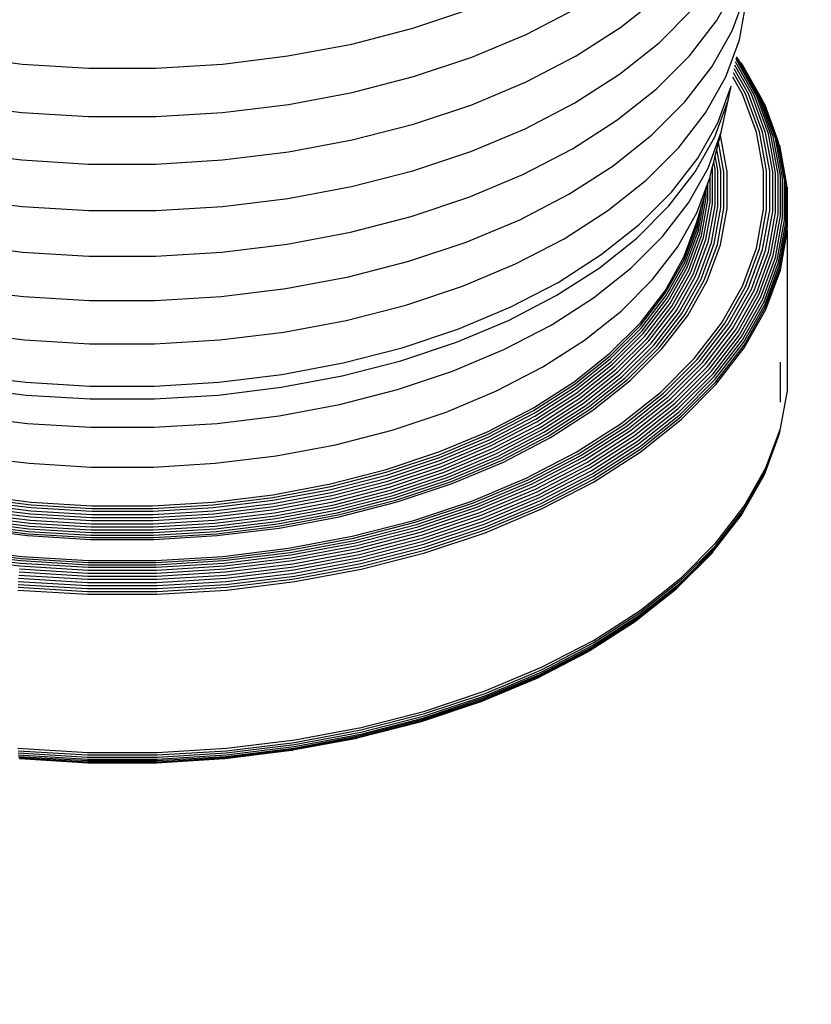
# Model space of a CAD drawing. Extents: x -15981 to -11679, y 2285 to 5601.
# Tile 20 of 103: x -14621.68 to -14615.55, y 3377.49 to 3385.11. Entities that reach past the tile are written whole.
import ezdxf

# ---------------------------------------------------------------- set-up
doc = ezdxf.new("R2010")
doc.units = 0
doc.header["$MEASUREMENT"] = 0
doc.layers.add('TANK', color=2, linetype='CONTINUOUS')
doc.layers.add('TANK-SLOPE', color=2, linetype='CONTINUOUS')

# ---------------------------------------------------------------- blocks, each defined once
blk = doc.blocks.new('A$C3406478A')
at = {"layer": 'TANK'}
for p, q in [((8.0632, 6.7481), (8.2226, 7.0312)), ((7.3235, 6.6979), (7.6291, 6.9407)), ((8.1847, 6.6706), (8.2911, 6.9595)), ((8.2397, 6.5987), (8.2926, 6.8893)), ((5.7132, 6.6893), (6.1624, 6.839)), ((6.5897, 6.6417), (6.9761, 6.8426)), ((7.6178, 6.5772), (7.877, 6.8365)), ((7.8535, 6.4761), (8.0632, 6.7481)), ((5.2395, 6.5675), (5.7132, 6.6893)), ((6.1691, 6.4653), (6.5897, 6.6417)), ((6.9757, 6.4749), (7.3235, 6.6979)), ((8.0266, 6.3897), (8.1847, 6.6706)), ((4.7462, 6.475), (5.2395, 6.5675)), ((7.313, 6.3351), (7.6178, 6.5772)), ((8.1345, 6.3129), (8.2397, 6.5987)), ((2.1814, 6.475), (2.6887, 6.4127)), ((4.2389, 6.4127), (4.7462, 6.475)), ((6.5893, 6.2741), (6.9757, 6.4749)), ((7.5957, 6.2182), (7.8535, 6.4761)), ((2.6887, 6.4127), (3.2045, 6.3814)), ((3.7231, 6.3814), (4.2389, 6.4127)), ((5.7188, 6.3152), (6.1691, 6.4653)), ((8.3325, 6.1787), (8.2055, 6.4044)), ((8.3538, 6.1732), (8.2099, 6.4287)), ((8.3735, 6.1651), (8.2136, 6.4491)), ((8.2263, 6.4478), (8.2159, 6.4613)), ((8.2414, 6.4361), (8.217, 6.4677)), ((8.3913, 6.1546), (8.2263, 6.4478)), ((8.4069, 6.142), (8.2414, 6.4361)), ((8.2643, 6.4065), (8.2541, 6.4223)), ((8.4201, 6.1273), (8.2643, 6.4065)), ((3.2045, 6.3814), (3.7231, 6.3814)), ((6.9661, 6.1126), (7.313, 6.3351)), ((7.8186, 6.1199), (8.0266, 6.3897)), ((8.2868, 6.182), (8.1948, 6.3456)), ((8.3101, 6.1817), (8.2004, 6.3765)), ((5.2439, 6.1931), (5.7188, 6.3152)), ((6.1688, 6.0976), (6.5893, 6.2741)), ((7.978, 6.035), (8.1345, 6.3129)), ((8.2632, 6.1797), (8.1887, 6.312)), ((4.7494, 6.1003), (5.2439, 6.1931)), ((7.2925, 5.9774), (7.5957, 6.2182)), ((8.0718, 5.9585), (8.1757, 6.2405)), ((8.1535, 6.131), (8.1757, 6.2405)), ((8.3713, 5.886), (8.2632, 6.1797)), ((8.3955, 5.8869), (8.2868, 6.182)), ((8.4193, 5.8851), (8.3101, 6.1817)), ((8.4422, 5.8808), (8.3325, 6.1787)), ((8.4639, 5.8739), (8.3538, 6.1732)), ((2.1782, 6.1003), (2.6868, 6.0379)), ((4.2408, 6.0379), (4.7494, 6.1003)), ((5.7186, 5.9476), (6.1688, 6.0976)), ((6.5808, 5.9124), (6.9661, 6.1126)), ((7.5628, 5.8641), (7.8186, 6.1199)), ((8.0501, 5.8504), (8.1535, 6.131)), ((8.0991, 5.8851), (8.1535, 6.131)), ((8.4841, 5.8646), (8.3735, 6.1651)), ((8.5023, 5.8531), (8.3913, 6.1546)), ((8.5183, 5.8395), (8.4069, 6.142)), ((8.5318, 5.824), (8.4201, 6.1273)), ((8.4382, 6.0932), (8.4306, 6.111)), ((2.6868, 6.0379), (3.2039, 6.0065)), ((3.7238, 6.0065), (4.2408, 6.0379)), ((7.7722, 5.768), (7.978, 6.035)), ((8.5425, 5.8071), (8.4382, 6.0932)), ((3.2039, 6.0065), (3.7238, 6.0065)), ((5.2436, 5.8255), (5.7186, 5.9476)), ((6.9475, 5.7561), (7.2925, 5.9774)), ((7.9175, 5.6843), (8.0718, 5.9585)), ((6.1614, 5.7364), (6.5808, 5.9124)), ((7.9969, 5.6077), (8.0991, 5.8851)), ((8.0936, 5.8606), (8.0991, 5.8851)), ((8.4257, 5.5873), (8.3713, 5.886)), ((8.4501, 5.5868), (8.3955, 5.8869)), ((8.4741, 5.5836), (8.4193, 5.8851)), ((8.4974, 5.5778), (8.4422, 5.8808)), ((8.5193, 5.5696), (8.4639, 5.8739)), ((4.7492, 5.7327), (5.2436, 5.8255)), ((7.2621, 5.6251), (7.5628, 5.8641)), ((7.8966, 5.5775), (8.0501, 5.8504)), ((8.0655, 5.7524), (8.0791, 5.8063)), ((8.0791, 5.8063), (8.0936, 5.8606)), ((8.1205, 5.5794), (8.0791, 5.8063)), ((8.1449, 5.5788), (8.0936, 5.8606)), ((8.5397, 5.5591), (8.4841, 5.8646)), ((8.5581, 5.5465), (8.5023, 5.8531)), ((8.5743, 5.5319), (8.5183, 5.8395)), ((8.5879, 5.5157), (8.5318, 5.824)), ((8.5987, 5.498), (8.5425, 5.8071)), ((2.1784, 5.7327), (2.6869, 5.6703)), ((4.2407, 5.6703), (4.7492, 5.7327)), ((5.7124, 5.5868), (6.1614, 5.7364)), ((6.5643, 5.5569), (6.9475, 5.7561)), ((7.5191, 5.515), (7.7722, 5.768)), ((8.0526, 5.7015), (8.0655, 5.7524)), ((8.0964, 5.5826), (8.0655, 5.7524)), ((8.555, 5.7696), (8.5503, 5.7888)), ((8.6066, 5.4793), (8.555, 5.7696)), ((2.6869, 5.6703), (3.2039, 5.639)), ((3.2039, 5.639), (3.7237, 5.639)), ((3.7237, 5.639), (4.2407, 5.6703)), ((7.7144, 5.421), (7.9175, 5.6843)), ((8.03, 5.612), (8.0407, 5.6544)), ((8.0407, 5.6544), (8.0526, 5.7015)), ((8.0513, 5.5965), (8.0407, 5.6544)), ((8.0732, 5.5883), (8.0526, 5.7015)), ((5.2388, 5.465), (5.7124, 5.5868)), ((6.9198, 5.4056), (7.2621, 5.6251)), ((7.6944, 5.3153), (7.8966, 5.5775)), ((7.8451, 5.338), (7.9969, 5.6077)), ((8.0125, 5.5428), (8.03, 5.612)), ((8.0309, 5.607), (8.03, 5.612)), ((8.0309, 5.3306), (8.0309, 5.607)), ((8.0513, 5.3189), (8.0513, 5.5965)), ((8.0732, 5.3094), (8.0732, 5.5883)), ((8.0964, 5.3022), (8.0964, 5.5826)), ((8.1205, 5.2976), (8.1205, 5.5794)), ((8.1449, 5.2956), (8.1449, 5.5788)), ((8.4257, 5.2871), (8.4257, 5.5873)), ((8.4501, 5.285), (8.4501, 5.5868)), ((8.4741, 5.2804), (8.4741, 5.5836)), ((8.4974, 5.2732), (8.4974, 5.5778)), ((8.5193, 5.2637), (8.5193, 5.5696)), ((6.1471, 5.3819), (6.5643, 5.5569)), ((7.2216, 5.2786), (7.5191, 5.515)), ((7.9098, 5.2607), (8.01, 5.5328)), ((7.9827, 5.4392), (7.9963, 5.486)), ((7.9963, 5.486), (8.01, 5.5328)), ((7.9963, 5.3599), (7.9963, 5.486)), ((8.01, 5.5328), (8.0125, 5.5428)), ((8.0125, 5.3444), (8.0125, 5.5428)), ((8.5397, 5.252), (8.5397, 5.5591)), ((8.5581, 5.2382), (8.5581, 5.5465)), ((8.5743, 5.2226), (8.5743, 5.5319)), ((8.5879, 5.2056), (8.5879, 5.5157)), ((8.5987, 5.1873), (8.5987, 5.498)), ((4.7458, 5.3725), (5.2388, 5.465)), ((7.4648, 5.1713), (7.7144, 5.421)), ((7.9719, 5.402), (7.9827, 5.4392)), ((7.9827, 5.377), (7.9827, 5.4392)), ((8.6066, 5.1681), (8.6066, 5.4793)), ((8.613, 5.4398), (8.6114, 5.4598)), ((8.6114, 5.1483), (8.613, 5.4398)), ((2.1819, 5.3725), (2.689, 5.3103)), ((4.2386, 5.3103), (4.7458, 5.3725)), ((5.7005, 5.233), (6.1471, 5.3819)), ((6.5396, 5.208), (6.9198, 5.4056)), ((7.6453, 5.0789), (7.8451, 5.338)), ((7.9225, 5.124), (7.9719, 5.3953)), ((7.9332, 5.105), (7.9827, 5.377)), ((7.9448, 5.3089), (7.9719, 5.3953)), ((7.9467, 5.0872), (7.9963, 5.3599)), ((7.9627, 5.0706), (8.0125, 5.3444)), ((7.9719, 5.3953), (7.9719, 5.402)), ((2.689, 5.3103), (3.2046, 5.279)), ((3.2046, 5.279), (3.723, 5.279)), ((3.723, 5.279), (4.2386, 5.3103)), ((6.883, 5.0614), (7.2216, 5.2786)), ((7.4459, 5.0668), (7.6944, 5.3153)), ((7.7609, 4.9962), (7.9098, 5.2607)), ((7.9147, 5.1437), (7.9448, 5.3089)), ((7.9224, 5.232), (7.9448, 5.3089)), ((7.9809, 5.0558), (8.0309, 5.3306)), ((8.001, 5.0428), (8.0513, 5.3189)), ((8.0227, 5.032), (8.0732, 5.3094)), ((8.0457, 5.0234), (8.0964, 5.3022)), ((8.0694, 5.0174), (8.1205, 5.2976)), ((8.0936, 5.0138), (8.1449, 5.2956)), ((8.3713, 4.9884), (8.4257, 5.2871)), ((8.3955, 4.9849), (8.4501, 5.285)), ((8.4193, 4.9788), (8.4741, 5.2804)), ((8.4422, 4.9703), (8.4974, 5.2732)), ((8.4639, 4.9594), (8.5193, 5.2637)), ((5.2294, 5.1119), (5.7005, 5.233)), ((6.1257, 5.0344), (6.5396, 5.208)), ((7.8105, 4.9179), (7.9084, 5.1839)), ((7.9084, 5.1839), (7.9224, 5.232)), ((7.91, 5.1637), (7.9224, 5.232)), ((8.4841, 4.9465), (8.5397, 5.252)), ((8.5023, 4.9316), (8.5581, 5.2382)), ((8.5183, 4.9151), (8.5743, 5.2226)), ((8.5318, 4.8972), (8.5879, 5.2056)), ((8.5425, 4.8782), (8.5987, 5.1873)), ((4.7389, 5.0199), (5.2294, 5.1119)), ((7.1713, 4.938), (7.4648, 5.1713)), ((7.812, 4.8976), (7.91, 5.1637)), ((7.8167, 4.8773), (7.9147, 5.1437)), ((7.8243, 4.8571), (7.9225, 5.124)), ((7.8348, 4.8376), (7.9332, 5.105)), ((8.5503, 4.8585), (8.6066, 5.1681)), ((8.555, 4.8385), (8.6114, 5.1483)), ((8.5566, 4.8183), (8.613, 5.1282)), ((8.613, 3.9036), (8.613, 5.1282)), ((5.6827, 4.8867), (6.1257, 5.0344)), ((6.5068, 4.8659), (6.883, 5.0614)), ((7.1538, 4.8347), (7.4459, 5.0668)), ((7.3997, 4.8332), (7.6453, 5.0789)), ((7.8479, 4.8189), (7.9467, 5.0872)), ((7.8635, 4.8014), (7.9627, 5.0706)), ((7.8813, 4.7854), (7.9809, 5.0558)), ((7.901, 4.7713), (8.001, 5.0428)), ((7.9223, 4.7591), (8.0227, 5.032)), ((2.1887, 5.0199), (2.6931, 4.958)), ((2.6931, 4.958), (3.206, 4.9269)), ((3.7217, 4.9269), (4.2345, 4.958)), ((4.2345, 4.958), (4.7389, 5.0199)), ((7.565, 4.742), (7.7609, 4.9962)), ((7.9447, 4.7492), (8.0457, 5.0234)), ((7.968, 4.7417), (8.0694, 5.0174)), ((7.9916, 4.7367), (8.0936, 5.0138)), ((8.2632, 4.6947), (8.3713, 4.9884)), ((8.2868, 4.6898), (8.3955, 4.9849)), ((8.3101, 4.6823), (8.4193, 4.9788)), ((8.3325, 4.6723), (8.4422, 4.9703)), ((8.3538, 4.6602), (8.4639, 4.9594)), ((3.206, 4.9269), (3.7217, 4.9269)), ((5.2153, 4.7666), (5.6827, 4.8867)), ((6.8371, 4.7238), (7.1713, 4.938)), ((7.6649, 4.6592), (7.8105, 4.9179)), ((7.6664, 4.6389), (7.812, 4.8976)), ((7.6709, 4.6183), (7.8167, 4.8773)), ((8.3735, 4.646), (8.4841, 4.9465)), ((8.3913, 4.63), (8.5023, 4.9316)), ((8.4069, 4.6126), (8.5183, 4.9151)), ((8.4201, 4.5939), (8.5318, 4.8972)), ((8.4306, 4.5743), (8.5425, 4.8782)), ((6.0974, 4.6941), (6.5068, 4.8659)), ((6.8212, 4.6215), (7.1538, 4.8347)), ((7.111, 4.6038), (7.3997, 4.8332)), ((7.6783, 4.5977), (7.8243, 4.8571)), ((7.6884, 4.5775), (7.8348, 4.8376)), ((7.7011, 4.558), (7.8479, 4.8189)), ((7.7162, 4.5396), (7.8635, 4.8014)), ((8.4382, 4.5541), (8.5503, 4.8585)), ((8.4428, 4.5338), (8.555, 4.8385)), ((8.4444, 4.5135), (8.5566, 4.8183)), ((4.7288, 4.6753), (5.2153, 4.7666)), ((6.466, 4.5309), (6.8371, 4.7238)), ((7.3241, 4.5012), (7.565, 4.742)), ((7.7334, 4.5226), (7.8813, 4.7854)), ((7.7525, 4.5072), (7.901, 4.7713)), ((7.773, 4.4938), (7.9223, 4.7591)), ((7.7947, 4.4826), (7.9447, 4.7492)), ((7.8171, 4.4737), (7.968, 4.7417)), ((7.84, 4.4673), (7.9916, 4.7367)), ((2.1989, 4.6753), (2.6993, 4.6139)), ((4.2284, 4.6139), (4.7288, 4.6753)), ((5.659, 4.548), (6.0974, 4.6941)), ((7.4734, 4.4108), (7.6649, 4.6592)), ((8.1025, 4.4092), (8.2632, 4.6947)), ((8.1253, 4.4028), (8.2868, 4.6898)), ((8.1478, 4.3939), (8.3101, 4.6823)), ((8.1695, 4.3827), (8.3325, 4.6723)), ((8.19, 4.3692), (8.3538, 4.6602)), ((2.6993, 4.6139), (3.208, 4.583)), ((3.208, 4.583), (3.7196, 4.583)), ((3.7196, 4.583), (4.2284, 4.6139)), ((6.4519, 4.4295), (6.8212, 4.6215)), ((6.7823, 4.393), (7.111, 4.6038)), ((7.4748, 4.3904), (7.6664, 4.6389)), ((7.479, 4.3695), (7.6709, 4.6183)), ((7.4861, 4.3485), (7.6783, 4.5977)), ((7.4957, 4.3277), (7.6884, 4.5775)), ((8.2091, 4.3539), (8.3735, 4.646)), ((8.2263, 4.3369), (8.3913, 4.63)), ((8.2414, 4.3184), (8.4069, 4.6126)), ((8.2541, 4.299), (8.4201, 4.5939)), ((8.2643, 4.2787), (8.4306, 4.5743)), ((5.1967, 4.4292), (5.659, 4.548)), ((6.0621, 4.3614), (6.466, 4.5309)), ((7.0409, 4.2761), (7.3241, 4.5012)), ((7.5079, 4.3074), (7.7011, 4.558)), ((7.5223, 4.2881), (7.7162, 4.5396)), ((7.5387, 4.2701), (7.7334, 4.5226)), ((7.5569, 4.2536), (7.7525, 4.5072)), ((8.2716, 4.2581), (8.4382, 4.5541)), ((8.2761, 4.2375), (8.4428, 4.5338)), ((8.2776, 4.2172), (8.4444, 4.5135)), ((4.7153, 4.3389), (5.1967, 4.4292)), ((6.0498, 4.2608), (6.4519, 4.4295)), ((7.5765, 4.239), (7.773, 4.4938)), ((7.5972, 4.2265), (7.7947, 4.4826)), ((7.6186, 4.2163), (7.8171, 4.4737)), ((7.6404, 4.2085), (7.84, 4.4673)), ((5.6296, 4.2173), (6.0621, 4.3614)), ((6.4172, 4.2033), (6.7823, 4.393)), ((7.2378, 4.1753), (7.4734, 4.4108)), ((7.2392, 4.1548), (7.4748, 4.3904)), ((7.2432, 4.1336), (7.479, 4.3695)), ((7.2498, 4.1122), (7.4861, 4.3485)), ((7.8909, 4.1349), (8.1025, 4.4092)), ((7.9127, 4.1271), (8.1253, 4.4028)), ((7.9342, 4.1169), (8.1478, 4.3939)), ((7.9549, 4.1044), (8.1695, 4.3827)), ((7.9745, 4.0897), (8.19, 4.3692)), ((7.9927, 4.0733), (8.2091, 4.3539)), ((2.2123, 4.3389), (2.7074, 4.2781)), ((2.7074, 4.2781), (3.2108, 4.2476)), ((3.7169, 4.2476), (4.2202, 4.2781)), ((4.2202, 4.2781), (4.7153, 4.3389)), ((6.7185, 4.0694), (7.0409, 4.2761)), ((7.2589, 4.0908), (7.4957, 4.3277)), ((7.2703, 4.0699), (7.5079, 4.3074)), ((7.2839, 4.0498), (7.5223, 4.2881)), ((7.2994, 4.0308), (7.5387, 4.2701)), ((8.0091, 4.0552), (8.2263, 4.3369)), ((8.0235, 4.0359), (8.2414, 4.3184)), ((8.0357, 4.0157), (8.2541, 4.299)), ((8.0453, 3.9949), (8.2643, 4.2787)), ((3.2108, 4.2476), (3.7169, 4.2476)), ((5.1734, 4.1), (5.6296, 4.2173)), ((5.6194, 4.1173), (6.0498, 4.2608)), ((6.0198, 4.0366), (6.4172, 4.2033)), ((7.3165, 4.0132), (7.5569, 4.2536)), ((7.3349, 3.9974), (7.5765, 4.239)), ((7.3544, 3.9837), (7.5972, 4.2265)), ((7.3746, 3.9722), (7.6186, 4.2163)), ((7.3951, 3.9632), (7.6404, 4.2085)), ((8.0524, 3.9738), (8.2716, 4.2581)), ((8.0566, 3.9529), (8.2761, 4.2375)), ((8.0581, 3.9325), (8.2776, 4.2172)), ((5.1654, 4.0006), (5.6194, 4.1173)), ((6.961, 3.9553), (7.2378, 4.1753)), ((6.9622, 3.9347), (7.2392, 4.1548)), ((6.9659, 3.9133), (7.2432, 4.1336)), ((7.6309, 3.8748), (7.8909, 4.1349)), ((7.6514, 3.8658), (7.9127, 4.1271)), ((7.6716, 3.8543), (7.9342, 4.1169)), ((4.6985, 4.0109), (5.1734, 4.1)), ((6.3605, 3.8833), (6.7185, 4.0694)), ((6.9721, 3.8915), (7.2498, 4.1122)), ((6.9805, 3.8696), (7.2589, 4.0908)), ((6.9911, 3.848), (7.2703, 4.0699)), ((7.0037, 3.8271), (7.2839, 4.0498)), ((7.6911, 3.8406), (7.9549, 4.1044)), ((7.7095, 3.8248), (7.9745, 4.0897)), ((7.7267, 3.8073), (7.9927, 4.0733)), ((7.7421, 3.7882), (8.0091, 4.0552)), ((8.5581, 3.797), (8.5581, 4.1053)), ((2.2291, 4.0109), (2.7175, 3.951)), ((4.2101, 3.951), (4.6985, 4.0109)), ((4.6927, 3.912), (5.1654, 4.0006)), ((5.5944, 3.8948), (6.0198, 4.0366)), ((7.018, 3.8072), (7.2994, 4.0308)), ((7.0338, 3.7886), (7.3165, 4.0132)), ((7.0509, 3.7718), (7.3349, 3.9974)), ((7.069, 3.7569), (7.3544, 3.9837)), ((7.0877, 3.7443), (7.3746, 3.9722)), ((7.1067, 3.734), (7.3951, 3.9632)), ((7.7557, 3.7681), (8.0235, 4.0359)), ((7.7671, 3.7471), (8.0357, 4.0157)), ((7.7762, 3.7258), (8.0453, 3.9949)), ((7.7829, 3.7043), (8.0524, 3.9738)), ((2.2349, 3.912), (2.7211, 3.8523)), ((2.7175, 3.951), (3.2141, 3.9209)), ((3.2141, 3.9209), (3.7135, 3.9209)), ((3.7135, 3.9209), (4.2101, 3.951)), ((4.2066, 3.8523), (4.6927, 3.912)), ((5.1457, 3.7794), (5.5944, 3.8948)), ((6.6458, 3.7532), (6.961, 3.9553)), ((6.6469, 3.7325), (6.9622, 3.9347)), ((6.6503, 3.7109), (6.9659, 3.9133)), ((6.6559, 3.6888), (6.9721, 3.8915)), ((7.7869, 3.6832), (8.0566, 3.9529)), ((7.7882, 3.6627), (8.0581, 3.9325)), ((8.6114, 3.8837), (8.613, 3.9036)), ((2.7211, 3.8523), (3.2153, 3.8223)), ((3.2153, 3.8223), (3.7123, 3.8223)), ((3.7123, 3.8223), (4.2066, 3.8523)), ((5.9707, 3.7198), (6.3605, 3.8833)), ((6.6636, 3.6664), (6.9805, 3.8696)), ((6.6732, 3.6442), (6.9911, 3.848)), ((6.6846, 3.6225), (7.0037, 3.8271)), ((7.3252, 3.6319), (7.6309, 3.8748)), ((7.3442, 3.6217), (7.6514, 3.8658)), ((7.3629, 3.609), (7.6716, 3.8543)), ((7.381, 3.5942), (7.6911, 3.8406)), ((7.3981, 3.5773), (7.7095, 3.8248)), ((8.5566, 3.5937), (8.6114, 3.8837)), ((4.6785, 3.6918), (5.1457, 3.7794)), ((6.2958, 3.5712), (6.6458, 3.7532)), ((6.2968, 3.5505), (6.6469, 3.7325)), ((6.6977, 3.6018), (7.018, 3.8072)), ((6.7121, 3.5823), (7.0338, 3.7886)), ((6.7276, 3.5645), (7.0509, 3.7718)), ((6.7441, 3.5486), (7.069, 3.7569)), ((6.7611, 3.5348), (7.0877, 3.7443)), ((6.7784, 3.5235), (7.1067, 3.734)), ((7.4139, 3.5587), (7.7267, 3.8073)), ((7.4283, 3.5388), (7.7421, 3.7882)), ((7.4409, 3.5179), (7.7557, 3.7681)), ((7.4514, 3.4963), (7.7671, 3.7471)), ((2.2492, 3.6918), (2.7297, 3.6328)), ((4.198, 3.6328), (4.6785, 3.6918)), ((5.5535, 3.5807), (5.9707, 3.7198)), ((6.2998, 3.5287), (6.6503, 3.7109)), ((6.3047, 3.5062), (6.6559, 3.6888)), ((6.3116, 3.4834), (6.6636, 3.6664)), ((7.4599, 3.4744), (7.7762, 3.7258)), ((7.466, 3.4525), (7.7829, 3.7043)), ((7.4697, 3.4311), (7.7869, 3.6832)), ((7.471, 3.4106), (7.7882, 3.6627)), ((2.7297, 3.6328), (3.2182, 3.6032)), ((3.2182, 3.6032), (3.7094, 3.6032)), ((3.7094, 3.6032), (4.198, 3.6328)), ((5.1133, 3.4676), (5.5535, 3.5807)), ((6.3201, 3.4606), (6.6732, 3.6442)), ((6.3303, 3.4383), (6.6846, 3.6225)), ((6.3419, 3.4168), (6.6977, 3.6018)), ((6.3548, 3.3966), (6.7121, 3.5823)), ((6.9772, 3.4088), (7.3252, 3.6319)), ((6.9945, 3.3974), (7.3442, 3.6217)), ((7.0115, 3.3837), (7.3629, 3.609)), ((7.028, 3.3678), (7.381, 3.5942)), ((8.4444, 3.2889), (8.5566, 3.5937)), ((5.9147, 3.4114), (6.2958, 3.5712)), ((5.9156, 3.3906), (6.2968, 3.5505)), ((5.9182, 3.3686), (6.2998, 3.5287)), ((5.9225, 3.3459), (6.3047, 3.5062)), ((6.3686, 3.3778), (6.7276, 3.5645)), ((6.3832, 3.361), (6.7441, 3.5486)), ((6.3984, 3.3463), (6.7611, 3.5348)), ((6.4138, 3.334), (6.7784, 3.5235)), ((7.0435, 3.3499), (7.3981, 3.5773)), ((7.0579, 3.3305), (7.4139, 3.5587)), ((7.071, 3.3097), (7.4283, 3.5388)), ((7.0824, 3.2881), (7.4409, 3.5179)), ((8.4382, 3.2503), (8.5503, 3.5547)), ((8.4428, 3.2692), (8.555, 3.5739)), ((8.5503, 3.5547), (8.555, 3.5739)), ((4.6551, 3.3816), (5.1133, 3.4676)), ((5.9284, 3.3227), (6.3116, 3.4834)), ((5.9358, 3.2994), (6.3201, 3.4606)), ((5.9446, 3.2765), (6.3303, 3.4383)), ((7.0921, 3.2658), (7.4514, 3.4963)), ((7.0997, 3.2434), (7.4599, 3.4744)), ((7.1053, 3.2212), (7.466, 3.4525)), ((7.1087, 3.1996), (7.4697, 3.4311)), ((2.2725, 3.3816), (2.7438, 3.3238)), ((4.1839, 3.3238), (4.6551, 3.3816)), ((5.5068, 3.2754), (5.9147, 3.4114)), ((5.5075, 3.2546), (5.9156, 3.3906)), ((5.5097, 3.2325), (5.9182, 3.3686)), ((5.9547, 3.2544), (6.3419, 3.4168)), ((5.9658, 3.2334), (6.3548, 3.3966)), ((5.9777, 3.2139), (6.3686, 3.3778)), ((5.9904, 3.1962), (6.3832, 3.361)), ((6.5907, 3.2078), (6.9772, 3.4088)), ((6.6061, 3.1955), (6.9945, 3.3974)), ((6.6213, 3.1808), (7.0115, 3.3837)), ((6.6359, 3.164), (7.028, 3.3678)), ((7.1098, 3.179), (7.471, 3.4106)), ((2.7438, 3.3238), (3.2229, 3.2947)), ((3.2229, 3.2947), (3.7047, 3.2947)), ((3.7047, 3.2947), (4.1839, 3.3238)), ((5.0765, 3.1648), (5.5068, 3.2754)), ((5.5133, 3.2095), (5.9225, 3.3459)), ((5.5182, 3.1859), (5.9284, 3.3227)), ((5.5244, 3.1623), (5.9358, 3.2994)), ((5.5317, 3.1389), (5.9446, 3.2765)), ((6.0035, 3.1806), (6.3984, 3.3463)), ((6.0168, 3.1675), (6.4138, 3.334)), ((6.6497, 3.1452), (7.0435, 3.3499)), ((6.6626, 3.1249), (7.0579, 3.3305)), ((6.6742, 3.1035), (7.071, 3.3097)), ((6.6844, 3.0811), (7.0824, 3.2881)), ((8.2776, 2.9926), (8.4444, 3.2889)), ((5.0771, 3.1439), (5.5075, 3.2546)), ((5.0788, 3.1217), (5.5097, 3.2325)), ((5.0816, 3.0985), (5.5133, 3.2095)), ((5.5401, 3.1162), (5.9547, 3.2544)), ((5.5493, 3.0946), (5.9658, 3.2334)), ((5.5593, 3.0744), (5.9777, 3.2139)), ((6.1699, 3.0313), (6.5907, 3.2078)), ((6.6929, 3.0584), (7.0921, 3.2658)), ((6.6998, 3.0355), (7.0997, 3.2434)), ((6.7047, 3.013), (7.1053, 3.2212)), ((6.7077, 2.9912), (7.1087, 3.1996)), ((8.2643, 2.9369), (8.4306, 3.2325)), ((8.2716, 2.9543), (8.4382, 3.2503)), ((8.2761, 2.9729), (8.4428, 3.2692)), ((8.4306, 3.2325), (8.4382, 3.2503)), ((4.6285, 3.0807), (5.0765, 3.1648)), ((4.6289, 3.0599), (5.0771, 3.1439)), ((5.0855, 3.0747), (5.5182, 3.1859)), ((5.0904, 3.0507), (5.5244, 3.1623)), ((5.0962, 3.0269), (5.5317, 3.1389)), ((5.5699, 3.056), (5.9904, 3.1962)), ((5.5808, 3.0397), (6.0035, 3.1806)), ((5.5919, 3.0258), (6.0168, 3.1675)), ((6.1833, 3.0182), (6.6061, 3.1955)), ((6.1964, 3.0026), (6.6213, 3.1808)), ((6.209, 2.9849), (6.6359, 3.164)), ((6.221, 2.9654), (6.6497, 3.1452)), ((6.2321, 2.9444), (6.6626, 3.1249)), ((6.7088, 2.9705), (7.1098, 3.179)), ((2.2987, 3.0599), (2.7596, 3.0033)), ((2.2991, 3.0807), (2.7599, 3.0242)), ((4.1678, 3.0242), (4.6285, 3.0807)), ((4.168, 3.0033), (4.6289, 3.0599)), ((4.6302, 3.0376), (5.0788, 3.1217)), ((4.6322, 3.0142), (5.0816, 3.0985)), ((4.635, 2.9902), (5.0855, 3.0747)), ((4.6385, 2.9659), (5.0904, 3.0507)), ((5.1028, 3.0038), (5.5401, 3.1162)), ((5.1101, 2.9817), (5.5493, 3.0946)), ((5.118, 2.961), (5.5593, 3.0744)), ((5.1263, 2.942), (5.5699, 3.056)), ((6.2422, 2.9222), (6.6742, 3.1035)), ((6.251, 2.8994), (6.6844, 3.0811)), ((6.2584, 2.8761), (6.6929, 3.0584)), ((2.2926, 2.9902), (2.7559, 2.9333)), ((2.2954, 3.0142), (2.7576, 2.9575)), ((2.2975, 3.0376), (2.7589, 2.9809)), ((2.7589, 2.9809), (3.228, 2.9525)), ((2.7596, 3.0033), (3.2282, 2.9749)), ((2.7599, 3.0242), (3.2283, 2.9958)), ((3.2282, 2.9749), (3.6994, 2.9749)), ((3.2283, 2.9958), (3.6993, 2.9958)), ((3.6993, 2.9958), (4.1678, 3.0242)), ((3.6994, 2.9749), (4.168, 3.0033)), ((3.6997, 2.9525), (4.1688, 2.9809)), ((4.1688, 2.9809), (4.6302, 3.0376)), ((4.17, 2.9575), (4.6322, 3.0142)), ((4.1717, 2.9333), (4.635, 2.9902)), ((4.6427, 2.9419), (5.0962, 3.0269)), ((4.6475, 2.9184), (5.1028, 3.0038)), ((4.6528, 2.8959), (5.1101, 2.9817)), ((5.1349, 2.9251), (5.5808, 3.0397)), ((5.1437, 2.9106), (5.5919, 3.0258)), ((5.7195, 2.8812), (6.1699, 3.0313)), ((5.7307, 2.8673), (6.1833, 3.0182)), ((5.7416, 2.851), (6.1964, 3.0026)), ((5.7521, 2.8326), (6.209, 2.9849)), ((6.2643, 2.8529), (6.6998, 3.0355)), ((6.2686, 2.8301), (6.7047, 3.013)), ((6.2712, 2.8081), (6.7077, 2.9912)), ((8.0566, 2.6884), (8.2761, 2.9729)), ((8.0581, 2.7079), (8.2776, 2.9926)), ((2.2749, 2.8959), (2.7452, 2.8382)), ((2.2801, 2.9184), (2.7484, 2.8609)), ((2.2849, 2.9419), (2.7513, 2.8846)), ((2.2891, 2.9659), (2.7538, 2.9089)), ((2.7538, 2.9089), (3.2263, 2.8802)), ((2.7559, 2.9333), (3.227, 2.9047)), ((2.7576, 2.9575), (3.2276, 2.929)), ((3.227, 2.9047), (3.7006, 2.9047)), ((3.2276, 2.929), (3.7001, 2.929)), ((3.228, 2.9525), (3.6997, 2.9525)), ((3.7001, 2.929), (4.17, 2.9575)), ((3.7006, 2.9047), (4.1717, 2.9333)), ((3.7014, 2.8802), (4.1738, 2.9089)), ((4.1738, 2.9089), (4.6385, 2.9659)), ((4.1764, 2.8846), (4.6427, 2.9419)), ((4.1793, 2.8609), (4.6475, 2.9184)), ((4.1824, 2.8382), (4.6528, 2.8959)), ((4.6585, 2.8748), (5.118, 2.961)), ((4.6645, 2.8554), (5.1263, 2.942)), ((4.6707, 2.838), (5.1349, 2.9251)), ((4.677, 2.8231), (5.1437, 2.9106)), ((5.7621, 2.8124), (6.221, 2.9654)), ((5.7714, 2.7908), (6.2321, 2.9444)), ((5.7798, 2.7681), (6.2422, 2.9222)), ((5.7871, 2.7447), (6.251, 2.8994)), ((6.2721, 2.7873), (6.7088, 2.9705)), ((8.0453, 2.6531), (8.2541, 2.9212)), ((8.0524, 2.67), (8.2716, 2.9543)), ((8.2541, 2.9212), (8.2643, 2.9369)), ((2.2506, 2.8231), (2.7305, 2.7642)), ((2.2569, 2.838), (2.7344, 2.7795)), ((2.2632, 2.8554), (2.7381, 2.7971)), ((2.2692, 2.8748), (2.7418, 2.8168)), ((2.7452, 2.8382), (3.2234, 2.8091)), ((2.7484, 2.8609), (3.2245, 2.832)), ((2.7513, 2.8846), (3.2254, 2.8559)), ((3.2245, 2.832), (3.7032, 2.832)), ((3.2254, 2.8559), (3.7022, 2.8559)), ((3.2263, 2.8802), (3.7014, 2.8802)), ((3.7022, 2.8559), (4.1764, 2.8846)), ((3.7032, 2.832), (4.1793, 2.8609)), ((3.7042, 2.8091), (4.1824, 2.8382)), ((4.1859, 2.8168), (4.6585, 2.8748)), ((4.1895, 2.7971), (4.6645, 2.8554)), ((4.1933, 2.7795), (4.6707, 2.838)), ((4.1971, 2.7642), (4.677, 2.8231)), ((5.2444, 2.7591), (5.7195, 2.8812)), ((5.2532, 2.7446), (5.7307, 2.8673)), ((5.2618, 2.7277), (5.7416, 2.851)), ((5.2702, 2.7087), (5.7521, 2.8326)), ((5.7933, 2.721), (6.2584, 2.8761)), ((5.7982, 2.6975), (6.2643, 2.8529)), ((5.8018, 2.6745), (6.2686, 2.8301)), ((2.7305, 2.7642), (3.2185, 2.7346)), ((2.7344, 2.7795), (3.2198, 2.75)), ((2.7381, 2.7971), (3.221, 2.7678)), ((2.7418, 2.8168), (3.2223, 2.7876)), ((3.2198, 2.75), (3.7079, 2.75)), ((3.221, 2.7678), (3.7066, 2.7678)), ((3.2223, 2.7876), (3.7054, 2.7876)), ((3.2234, 2.8091), (3.7042, 2.8091)), ((3.7054, 2.7876), (4.1859, 2.8168)), ((3.7066, 2.7678), (4.1895, 2.7971)), ((3.7079, 2.75), (4.1933, 2.7795)), ((3.7091, 2.7346), (4.1971, 2.7642)), ((4.7498, 2.6663), (5.2444, 2.7591)), ((4.7561, 2.6513), (5.2532, 2.7446)), ((5.278, 2.688), (5.7621, 2.8124)), ((5.2854, 2.6659), (5.7714, 2.7908)), ((5.292, 2.6427), (5.7798, 2.7681)), ((5.2978, 2.6189), (5.7871, 2.7447)), ((5.804, 2.6523), (6.2712, 2.8081)), ((5.8047, 2.6315), (6.2721, 2.7873)), ((2.1778, 2.6663), (2.6866, 2.6039)), ((3.2185, 2.7346), (3.2426, 2.7343)), ((3.2426, 2.7343), (3.6851, 2.7343)), ((3.6851, 2.7343), (3.7091, 2.7346)), ((4.2411, 2.6039), (4.7498, 2.6663)), ((4.7624, 2.634), (5.2618, 2.7277)), ((4.7684, 2.6146), (5.2702, 2.7087)), ((4.7741, 2.5935), (5.278, 2.688)), ((5.3026, 2.5949), (5.7933, 2.721)), ((5.3065, 2.5711), (5.7982, 2.6975)), ((5.3094, 2.5479), (5.8018, 2.6745)), ((7.7829, 2.4004), (8.0524, 2.67)), ((7.7869, 2.4186), (8.0566, 2.6884)), ((7.7882, 2.4381), (8.0581, 2.7079)), ((2.1536, 2.5935), (2.6719, 2.5299)), ((2.1593, 2.6146), (2.6753, 2.5513)), ((2.1653, 2.634), (2.679, 2.571)), ((2.1715, 2.6513), (2.6827, 2.5886)), ((2.6866, 2.6039), (3.2038, 2.5725)), ((3.7239, 2.5725), (4.2411, 2.6039)), ((4.2449, 2.5886), (4.7561, 2.6513)), ((4.2487, 2.571), (4.7624, 2.634)), ((4.2523, 2.5513), (4.7684, 2.6146)), ((4.2558, 2.5299), (4.7741, 2.5935)), ((4.7794, 2.571), (5.2854, 2.6659)), ((4.7841, 2.5475), (5.292, 2.6427)), ((4.7883, 2.5234), (5.2978, 2.6189)), ((4.7919, 2.4991), (5.3026, 2.5949)), ((5.3111, 2.5256), (5.804, 2.6523)), ((5.3117, 2.5048), (5.8047, 2.6315)), ((7.7671, 2.3694), (8.0235, 2.6248)), ((7.7762, 2.3839), (8.0453, 2.6531)), ((8.0235, 2.6248), (8.0357, 2.6379)), ((2.6719, 2.5299), (3.1989, 2.4979)), ((2.6753, 2.5513), (3.2, 2.5194)), ((2.679, 2.571), (3.2012, 2.5393)), ((2.6827, 2.5886), (3.2025, 2.557)), ((3.2, 2.5194), (3.7276, 2.5194)), ((3.2012, 2.5393), (3.7264, 2.5393)), ((3.2025, 2.557), (3.7251, 2.557)), ((3.2038, 2.5725), (3.7239, 2.5725)), ((3.7251, 2.557), (4.2449, 2.5886)), ((3.7264, 2.5393), (4.2487, 2.571)), ((3.7276, 2.5194), (4.2523, 2.5513)), ((3.7288, 2.4979), (4.2558, 2.5299)), ((4.259, 2.5071), (4.7794, 2.571)), ((4.2618, 2.4834), (4.7841, 2.5475)), ((4.2644, 2.4591), (4.7883, 2.5234)), ((4.7947, 2.4751), (5.3065, 2.5711)), ((4.7967, 2.4517), (5.3094, 2.5479)), ((4.7979, 2.4294), (5.3111, 2.5256)), ((2.6633, 2.4591), (3.196, 2.4267)), ((2.6658, 2.4834), (3.1968, 2.4511)), ((2.6687, 2.5071), (3.1978, 2.475)), ((3.1968, 2.4511), (3.7308, 2.4511)), ((3.1978, 2.475), (3.7298, 2.475)), ((3.1989, 2.4979), (3.7288, 2.4979)), ((3.7298, 2.475), (4.259, 2.5071)), ((3.7308, 2.4511), (4.2618, 2.4834)), ((3.7316, 2.4267), (4.2644, 2.4591)), ((4.2665, 2.4346), (4.7919, 2.4991)), ((4.2682, 2.4105), (4.7947, 2.4751)), ((4.2694, 2.387), (4.7967, 2.4517)), ((4.7984, 2.4085), (5.3117, 2.5048)), ((7.471, 2.186), (7.7882, 2.4381)), ((2.6575, 2.3646), (3.194, 2.3321)), ((2.6582, 2.387), (3.1943, 2.3545)), ((2.6594, 2.4105), (3.1947, 2.378)), ((2.6611, 2.4346), (3.1953, 2.4022)), ((3.1947, 2.378), (3.7329, 2.378)), ((3.1953, 2.4022), (3.7324, 2.4022)), ((3.196, 2.4267), (3.7316, 2.4267)), ((3.7324, 2.4022), (4.2665, 2.4346)), ((3.7329, 2.378), (4.2682, 2.4105)), ((3.7333, 2.3545), (4.2694, 2.387)), ((3.7336, 2.3321), (4.2702, 2.3646)), ((4.2702, 2.3646), (4.7979, 2.4294)), ((4.2704, 2.3437), (4.7984, 2.4085)), ((7.4514, 2.1185), (7.7671, 2.3694)), ((7.4599, 2.1325), (7.7762, 2.3839)), ((7.466, 2.1487), (7.7829, 2.4004)), ((7.4697, 2.1666), (7.7869, 2.4186)), ((2.6572, 2.3437), (3.194, 2.3111)), ((3.194, 2.3321), (3.7336, 2.3321)), ((3.194, 2.3111), (3.7337, 2.3111)), ((3.1943, 2.3545), (3.7333, 2.3545)), ((3.7337, 2.3111), (4.2704, 2.3437)), ((7.4409, 2.1068), (7.7358, 2.3412)), ((7.7358, 2.3412), (7.7557, 2.357)), ((7.1053, 1.9174), (7.466, 2.1487)), ((7.1087, 1.9351), (7.4697, 2.1666)), ((7.1098, 1.9544), (7.471, 2.186)), ((7.0824, 1.877), (7.4283, 2.0976)), ((7.0921, 1.8881), (7.4514, 2.1185)), ((7.0997, 1.9016), (7.4599, 2.1325)), ((7.4283, 2.0976), (7.4409, 2.1068)), ((6.7047, 1.7091), (7.1053, 1.9174)), ((6.7077, 1.7266), (7.1087, 1.9351)), ((6.7088, 1.7459), (7.1098, 1.9544)), ((6.6742, 1.6622), (7.071, 1.8685)), ((6.6844, 1.6701), (7.0824, 1.877)), ((6.6929, 1.6806), (7.0921, 1.8881)), ((6.6998, 1.6937), (7.0997, 1.9016)), ((6.2584, 1.4983), (6.6929, 1.6806)), ((6.2643, 1.511), (6.6998, 1.6937)), ((6.2686, 1.5262), (6.7047, 1.7091)), ((6.2712, 1.5435), (6.7077, 1.7266)), ((6.2721, 1.5628), (6.7088, 1.7459)), ((6.2422, 1.481), (6.6626, 1.6573)), ((6.251, 1.4883), (6.6844, 1.6701)), ((6.6626, 1.6573), (6.6742, 1.6622)), ((5.8018, 1.3706), (6.2686, 1.5262)), ((5.804, 1.3878), (6.2712, 1.5435)), ((5.8047, 1.4069), (6.2721, 1.5628)), ((5.7798, 1.3269), (6.2422, 1.481)), ((5.7871, 1.3336), (6.251, 1.4883)), ((5.7933, 1.3433), (6.2584, 1.4983)), ((5.7982, 1.3557), (6.2643, 1.511)), ((5.3111, 1.2611), (5.804, 1.3878)), ((5.3117, 1.2802), (5.8047, 1.4069)), ((5.292, 1.2015), (5.7798, 1.3269)), ((5.2978, 1.2079), (5.7871, 1.3336)), ((5.3026, 1.2172), (5.7933, 1.3433)), ((5.3065, 1.2293), (5.7982, 1.3557)), ((5.3094, 1.244), (5.8018, 1.3706)), ((4.7947, 1.1333), (5.3065, 1.2293)), ((4.7967, 1.1478), (5.3094, 1.244)), ((4.7979, 1.1648), (5.3111, 1.2611)), ((4.7984, 1.1839), (5.3117, 1.2802)), ((4.2694, 1.0831), (4.7967, 1.1478)), ((4.2702, 1.1001), (4.7979, 1.1648)), ((4.2704, 1.1191), (4.7984, 1.1839)), ((4.7841, 1.1062), (5.278, 1.1981)), ((4.7883, 1.1123), (5.2978, 1.2079)), ((4.7919, 1.1213), (5.3026, 1.2172)), ((5.278, 1.1981), (5.2849, 1.1999)), ((5.2849, 1.1999), (5.292, 1.2015)), ((2.6572, 1.1191), (3.194, 1.0866)), ((2.6575, 1.1001), (3.194, 1.0675)), ((2.6582, 1.0831), (3.1943, 1.0506)), ((2.6594, 1.0687), (3.1947, 1.0362)), ((3.194, 1.0866), (3.7337, 1.0866)), ((3.194, 1.0675), (3.7336, 1.0675)), ((3.7329, 1.0362), (4.2682, 1.0687)), ((3.7333, 1.0506), (4.2694, 1.0831)), ((3.7336, 1.0675), (4.2702, 1.1001)), ((3.7337, 1.0866), (4.2704, 1.1191)), ((4.259, 1.0395), (4.7741, 1.1036)), ((4.2618, 1.0422), (4.7741, 1.1036)), ((4.2644, 1.048), (4.7883, 1.1123)), ((4.2665, 1.0569), (4.7919, 1.1213)), ((4.2682, 1.0687), (4.7947, 1.1333)), ((4.7741, 1.1036), (4.7794, 1.1033)), ((4.7794, 1.1033), (4.7841, 1.1062)), ((2.6611, 1.0569), (3.1953, 1.0245)), ((2.6633, 1.048), (3.196, 1.0157)), ((2.6687, 1.0395), (2.6719, 1.04)), ((2.6719, 1.04), (3.1968, 1.0099)), ((2.6719, 1.04), (3.1978, 1.0074)), ((3.1943, 1.0506), (3.7333, 1.0506)), ((3.1947, 1.0362), (3.7329, 1.0362)), ((3.1953, 1.0245), (3.7324, 1.0245)), ((3.196, 1.0157), (3.7316, 1.0157)), ((3.1968, 1.0099), (3.1978, 1.0074)), ((3.1968, 1.0099), (3.7308, 1.0099)), ((3.1978, 1.0074), (3.7298, 1.0074)), ((3.7298, 1.0074), (4.2558, 1.04)), ((3.7308, 1.0099), (4.2558, 1.04)), ((3.7316, 1.0157), (4.2644, 1.048)), ((3.7324, 1.0245), (4.2665, 1.0569)), ((4.2558, 1.04), (4.259, 1.0395)), ((4.259, 1.0395), (4.2618, 1.0422))]:
    blk.add_line(p, q, dxfattribs=at)

msp = doc.modelspace()

# ---------------------------------------------------------------- linework, layer by layer
at = {"layer": 'TANK', "elevation": 0}
for points in [[(-14508.3057, 3231.861, 0.049983), (-14506.9378, 3247.1951, 0.071312), (-14512.2506, 3281.5811, 0.017305), (-14516.4477, 3293.8232, 0.040291), (-14529.4127, 3320.9791, 0.057637), (-14555.1148, 3355.4195, 0.071312), (-14582.3405, 3377.0848, 0.106395), (-14613.1983, 3387.2348, 0.159299), (-14634.709, 3382.633), (-14640.1358, 3379.4999)], [(-14526.0133, 3221.6413, 0.03226), (-14525.4532, 3232.0829, 0.071312), (-14531.0362, 3268.2174, 0.019282), (-14536.0067, 3282.5308, 0.038312), (-14549.0709, 3309.6186, 0.044515), (-14569.1735, 3338.1668, 0.013151), (-14576.0663, 3345.8696, 0.071312), (-14604.6764, 3368.6366, 0.106395), (-14637.1033, 3379.3026, 0.149431), (-14658.4657, 3375.1747), (-14665.6389, 3370.959), (-14667.2498, 3363.8456)]]:
    msp.add_lwpolyline(points, format="xyb", dxfattribs=at)

# ---------------------------------------------------------------- block references
at = {"layer": 'TANK-SLOPE'}
msp.add_blockref('A$C3406478A', (-14624.3465, 3378.3546, 0), dxfattribs=at)

doc.saveas('drawing.dxf')
